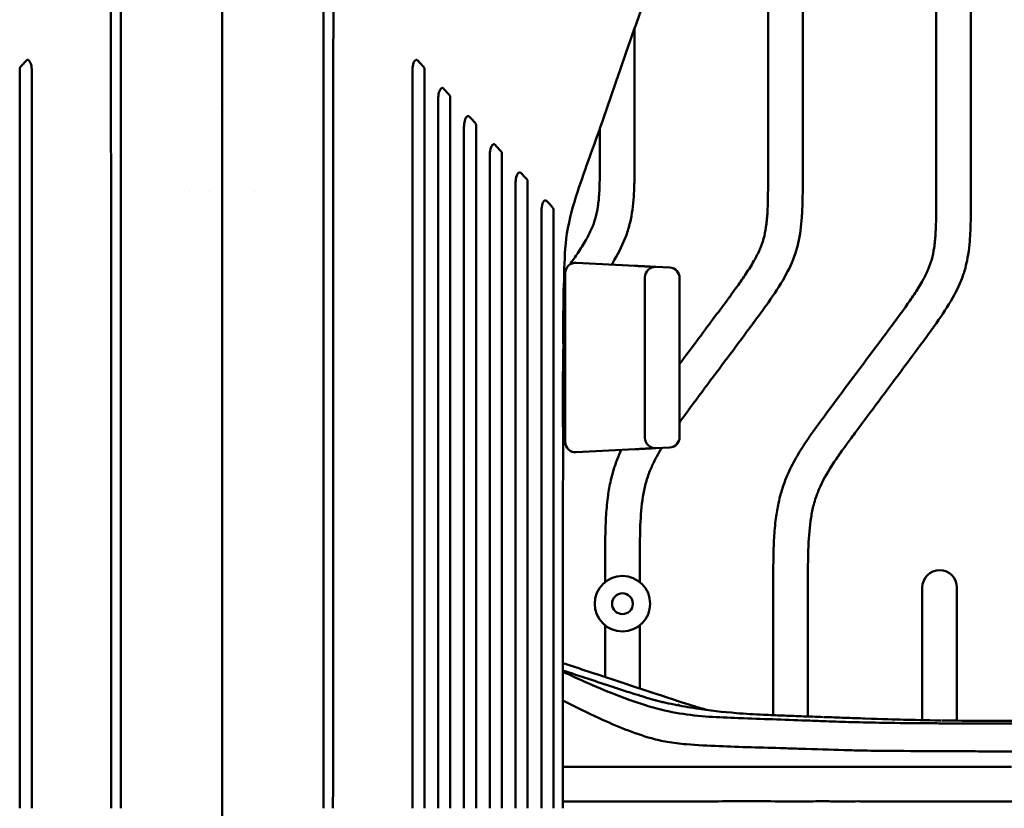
# Model space of a CAD drawing. Header units: millimetres. Extents: x 0 to 6049, y -120 to 1682.
# Tile 173 of 256: x 1350 to 1492, y 1245 to 1359. Entities that reach past the tile are written whole.
import ezdxf

# ---------------------------------------------------------------- set-up
doc = ezdxf.new("R2010")
doc.units = ezdxf.units.MM
doc.header["$LTSCALE"] = 2
doc.layers.add('Sichtbar (ISO)', color=7, linetype='Continuous', lineweight=50)

msp = doc.modelspace()

# ---------------------------------------------------------------- linework, layer by layer
at = {"layer": 'Sichtbar (ISO)'}
for p, q in [((1486.907, 1407.483), (1486.907, 1333.657)), ((1481.907, 1333.657), (1481.907, 1379.617)), ((1457.657, 1336.645), (1457.657, 1375.879)), ((1462.657, 1375.938), (1462.657, 1336.645)), ((1438.407, 1357.824), (1438.407, 1339.633)), ((1378.263, 1346.37), (1378.263, 1346.37)), ((1379.551, 1346.37), (1379.551, 1346.37)), ((1433.407, 1339.633), (1433.407, 1343.43)), ((1374.219, 1334.37), (1374.219, 1334.37)), ((1377.124, 1334.37), (1377.124, 1334.37)), ((1378.899, 1334.37), (1378.9, 1334.37)), ((1383.595, 1334.37), (1383.595, 1334.37)), ((1429.986, 1324.037), (1438.486, 1323.592)), ((1428.407, 1298.2), (1428.407, 1322.539)), ((1443.486, 1323.33), (1441.486, 1323.434)), ((1439.907, 1321.936), (1439.907, 1298.803)), ((1444.907, 1321.832), (1444.907, 1298.908)), ((1428.407, 1320.37), (1428.172, 1320.37)), ((1428.407, 1312.37), (1428.09, 1312.37)), ((1428.407, 1308.37), (1428.071, 1308.37)), ((1428.407, 1300.37), (1428.048, 1300.37)), ((1438.486, 1297.148), (1429.986, 1296.702)), ((1443.486, 1297.41), (1441.486, 1297.305)), ((1414.582, 1296.059), (1414.582, 1296.059)), ((1378.907, 1281.37), (1378.907, 1281.37)), ((1434.157, 1277.992), (1434.157, 1280.482)), ((1439.157, 1280.482), (1439.157, 1277.992)), ((1458.407, 1258.799), (1458.407, 1277.494)), ((1463.407, 1277.494), (1463.407, 1258.608)), ((1479.907, 1258.08), (1479.907, 1277.201)), ((1484.907, 1277.201), (1484.907, 1258.012)), ((1434.157, 1264.299), (1434.157, 1271.747)), ((1439.157, 1271.747), (1439.157, 1262.653)), ((1434.157, 1263.52), (1434.157, 1263.521)), ((1439.157, 1261.941), (1439.157, 1261.941)), ((1447.209, 1246.37), (1447.173, 1246.37))]:
    msp.add_line(p, q, dxfattribs=at)
for radius in [4, 1.5]:
    msp.add_circle((1436.657, 1274.87), radius, dxfattribs=at)
for centre, radius, start, end in [((1429.907, 1322.539), 1.5, 87, 180), ((1441.407, 1321.936), 1.5, 87, 180), ((1443.407, 1321.832), 1.5, 0, 87), ((1428.407, 1310.37), 1.3, 90, 102.34622), ((1428.407, 1310.37), 1.3, 257.12494, 270), ((1429.907, 1298.2), 1.5, 180, 273), ((1441.407, 1298.803), 1.5, 180, 273), ((1443.407, 1298.908), 1.5, 273, 0), ((1482.407, 1277.201), 2.5, 0, 180), ((1437.907, 1245.37), 8, 172.79368, 172.79617), ((1437.907, 1245.37), 4.25, 166.35466, 166.3645), ((1437.907, 1245.37), 4.25, 13.62666, 13.6347), ((1437.907, 1245.37), 4.25, 13.62665, 13.63468), ((1437.907, 1245.37), 8, 7.18191, 7.18237), ((1437.907, 1245.37), 8, 7.1819, 7.18236)]:
    msp.add_arc(centre, radius, start, end, dxfattribs=at)
for centre, major_axis, ratio, start_param, end_param in [((611.201, 2237.855), (-1968.799, 2152.907), 0.0036205, 1.9950653, 1.9955581), ((782.712, 2037.099), (-1539.504, 1679.318), 0.0008981, 1.9973453, 1.9979783), ((927.034, 1884.618), (-1196.72, 1307.729), 0.0028231, 2.0002864, 2.0011031), ((1031.565, 1764.6), (-940.865, 1026.35), 0.0009026, 2.0040411, 2.005086)]:
    msp.add_ellipse(centre, major_axis=major_axis, ratio=ratio, start_param=start_param, end_param=end_param, dxfattribs=at)
for points, knots in [([(1378.915, 1384.936), (1378.915, 1383.167), (1378.911, 1381.392), (1378.906, 1379.641), (1378.901, 1377.526), (1378.895, 1375.447), (1378.893, 1373.461), (1378.892, 1372.423), (1378.892, 1371.411), (1378.892, 1370.394), (1378.892, 1369.329), (1378.892, 1368.26), (1378.895, 1367.169), (1378.897, 1366.239), (1378.901, 1365.295), (1378.907, 1364.362), (1378.917, 1362.938), (1378.923, 1361.474), (1378.927, 1360.024), (1378.94, 1355.201), (1378.924, 1350.526), (1378.912, 1345.694), (1378.91, 1345.111), (1378.909, 1344.525), (1378.907, 1343.937), (1378.897, 1339.818), (1378.898, 1335.643), (1378.9, 1331.375), (1378.902, 1328.469), (1378.905, 1325.52), (1378.907, 1322.508), (1378.908, 1320.711), (1378.909, 1318.892), (1378.909, 1317.052), (1378.91, 1312.421), (1378.909, 1307.653), (1378.908, 1302.744), (1378.908, 1301.535), (1378.907, 1300.317), (1378.907, 1299.091), (1378.906, 1291.122), (1378.907, 1282.789), (1378.907, 1274.108), (1378.907, 1273.874), (1378.907, 1273.639), (1378.907, 1273.405), (1378.907, 1264.47), (1378.907, 1255.169), (1378.907, 1245.37)], [0, 0, 0, 0, 0.0410213, 0.0410213, 0.0410213, 0.0905985, 0.0905985, 0.0905985, 0.1164785, 0.1164785, 0.1164785, 0.143565, 0.143565, 0.143565, 0.1666667, 0.1666667, 0.1666667, 0.2019328, 0.2019328, 0.2019328, 0.3191801, 0.3191801, 0.3191801, 0.3333333, 0.3333333, 0.3333333, 0.4324756, 0.4324756, 0.4324756, 0.5, 0.5, 0.5, 0.5402899, 0.5402899, 0.5402899, 0.6416903, 0.6416903, 0.6416903, 0.6666667, 0.6666667, 0.6666667, 0.8289595, 0.8289595, 0.8289595, 0.8333333, 0.8333333, 0.8333333, 1, 1, 1, 1]), ([(1443.309, 1374.3), (1443.232, 1373.027), (1443.021, 1371.816), (1442.42, 1369.318), (1442.009, 1368.04), (1440.541, 1363.71), (1439.434, 1360.753), (1436.816, 1353.284), (1435.282, 1348.802), (1432.553, 1340.982), (1431.319, 1337.725), (1429.568, 1332.423), (1429.012, 1330.415), (1428.348, 1326.368), (1428.304, 1324.392), (1428.237, 1321.76), (1428.223, 1321.065), (1428.211, 1320.37)], [0, 0, 0, 0, 0.4031722, 0.4031722, 0.8931918, 0.8931918, 2.1051313, 2.1051313, 3.8751134, 3.8751134, 5.1847545, 5.1847545, 5.8649351, 5.8649351, 6.4464835, 6.4464835, 6.6551882, 6.6551882, 6.6551882, 6.6551882]), ([(1362.907, 1245.37), (1362.904, 1280.257), (1362.904, 1299.691), (1362.896, 1322.881), (1362.896, 1325.247), (1362.893, 1330.161), (1362.892, 1332.982), (1362.889, 1337.759), (1362.887, 1339.715), (1362.883, 1343.78), (1362.88, 1347.541), (1362.868, 1353.699), (1362.859, 1356.486), (1362.845, 1360.507), (1362.837, 1362.761), (1362.817, 1364.407)], [0.000001, 0.000001, 0.000001, 0.000001, 10.4660313, 10.4660313, 11.661656, 11.661656, 12.9625433, 12.9625433, 13.993653, 13.993653, 15.0632629, 15.0632629, 16.3517055, 16.3517055, 16.9664547, 16.9664547, 16.9664547, 16.9664547]), ([(1394.907, 1245.37), (1394.911, 1280.256), (1394.911, 1299.69), (1394.918, 1322.88), (1394.919, 1325.246), (1394.921, 1330.16), (1394.922, 1332.982), (1394.926, 1337.758), (1394.927, 1339.714), (1394.931, 1343.78), (1394.935, 1347.541), (1394.946, 1353.699), (1394.955, 1356.486), (1394.97, 1360.507), (1394.978, 1362.761), (1394.998, 1364.407)], [-13.6361782, -13.6361782, -13.6361782, -13.6361782, -5.2245891, -5.2245891, -4.26365, -4.26365, -3.2180912, -3.2180912, -2.389343, -2.389343, -1.5296722, -1.5296722, -0.4940891, -0.4940891, -0.000001, -0.000001, -0.000001, -0.000001]), ([(1364.286, 1245.37), (1364.285, 1265.384), (1364.285, 1292.463), (1364.285, 1321.524), (1364.285, 1323.429), (1364.285, 1339.015), (1364.285, 1341.008), (1364.285, 1346.709), (1364.286, 1348.899), (1364.286, 1353.387), (1364.286, 1354.881), (1364.286, 1357.107), (1364.286, 1357.851), (1364.286, 1359.347), (1364.286, 1360.049), (1364.286, 1360.785)], [-13.4918231, -13.4918231, -13.4918231, -13.4918231, -5.4168025, -5.4168025, -2.208545, -2.208545, -1.743804, -1.743804, -0.8714839, -0.8714839, -0.4370887, -0.4370887, -0.2206007, -0.2206007, -0.000001, -0.000001, -0.000001, -0.000001]), ([(1393.529, 1360.785), (1393.529, 1360.044), (1393.529, 1359.337), (1393.529, 1357.832), (1393.529, 1357.083), (1393.529, 1354.842), (1393.529, 1353.347), (1393.529, 1348.907), (1393.529, 1346.655), (1393.529, 1340.878), (1393.529, 1338.962), (1393.529, 1335.746), (1393.529, 1334.605), (1393.529, 1329.644), (1393.529, 1327.657), (1393.529, 1320.636), (1393.529, 1316.461), (1393.529, 1291.614), (1393.529, 1265.124), (1393.529, 1245.37)], [0.000001, 0.000001, 0.000001, 0.000001, 0.2222326, 0.2222326, 0.4403183, 0.4403183, 0.8778662, 0.8778662, 1.7265169, 1.7265169, 2.1740173, 2.1740173, 2.419907, 2.419907, 3.2438468, 3.2438468, 4.1655493, 4.1655493, 8.5982137, 8.5982137, 8.5982137, 8.5982137]), ([(1349.807, 1352.25), (1349.792, 1352.233), (1349.778, 1352.214), (1349.755, 1352.173), (1349.746, 1352.15), (1349.723, 1352.077), (1349.717, 1352.026), (1349.717, 1351.974)], [0.000001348, 0.000001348, 0.000001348, 0.000001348, 0.007400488, 0.007400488, 0.01501492, 0.01501492, 0.030542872, 0.030542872, 0.030542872, 0.030542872]), ([(1350.69, 1353.212), (1350.543, 1353.052), (1350.395, 1352.891), (1350.248, 1352.73), (1350.101, 1352.57), (1349.954, 1352.41), (1349.807, 1352.25)], [0.00000018, 0.00000018, 0.00000018, 0.00000018, 0.5, 0.5, 0.5, 0.9999999, 0.9999999, 0.9999999, 0.9999999]), ([(1350.69, 1353.212), (1350.703, 1353.227), (1350.717, 1353.239), (1350.747, 1353.26), (1350.762, 1353.269), (1350.808, 1353.287), (1350.84, 1353.292), (1350.911, 1353.286), (1350.949, 1353.272), (1351.026, 1353.228), (1351.065, 1353.195), (1351.165, 1353.083), (1351.231, 1352.976), (1351.393, 1352.552), (1351.431, 1352.221), (1351.455, 1351.806), (1351.458, 1351.653), (1351.458, 1351.504)], [-0.23647441, -0.23647441, -0.23647441, -0.23647441, -0.22831849, -0.22831849, -0.2206391, -0.2206391, -0.20569369, -0.20569369, -0.18753608, -0.18753608, -0.16613788, -0.16613788, -0.12441646, -0.12441646, -0.0448439, -0.0448439, -0.000001, -0.000001, -0.000001, -0.000001]), ([(1406.357, 1351.504), (1406.357, 1351.651), (1406.36, 1351.801), (1406.383, 1352.217), (1406.421, 1352.567), (1406.593, 1352.993), (1406.657, 1353.095), (1406.757, 1353.201), (1406.795, 1353.233), (1406.87, 1353.274), (1406.905, 1353.286), (1406.974, 1353.292), (1407.006, 1353.287), (1407.052, 1353.269), (1407.067, 1353.26), (1407.097, 1353.239), (1407.111, 1353.227), (1407.124, 1353.212)], [0.000001, 0.000001, 0.000001, 0.000001, 0.04417416, 0.04417416, 0.12501331, 0.12501331, 0.16361216, 0.16361216, 0.18386493, 0.18386493, 0.20008961, 0.20008961, 0.21439596, 0.21439596, 0.22177223, 0.22177223, 0.22958397, 0.22958397, 0.22958397, 0.22958397]), ([(1408.008, 1352.25), (1407.861, 1352.41), (1407.714, 1352.57), (1407.566, 1352.73), (1407.419, 1352.891), (1407.272, 1353.052), (1407.124, 1353.212)], [0, 0, 0, 0, 0.5, 0.5, 0.5, 0.99999999, 0.99999999, 0.99999999, 0.99999999]), ([(1408.097, 1351.974), (1408.097, 1352.026), (1408.091, 1352.077), (1408.069, 1352.15), (1408.059, 1352.173), (1408.036, 1352.214), (1408.023, 1352.233), (1408.008, 1352.25)], [-0.030542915, -0.030542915, -0.030542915, -0.030542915, -0.015014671, -0.015014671, -0.007400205, -0.007400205, -0.000001, -0.000001, -0.000001, -0.000001]), ([(1349.717, 1245.37), (1349.717, 1249.092), (1349.717, 1284.924), (1349.717, 1328.075), (1349.717, 1345.492), (1349.717, 1351.974)], [-3.1221302, -3.1221302, -3.1221302, -3.1221302, -1.9446865, -1.9446865, -0.000001, -0.000001, -0.000001, -0.000001]), ([(1351.458, 1351.504), (1351.46, 1340.784), (1351.457, 1298.397), (1351.457, 1278.931), (1351.457, 1248.652), (1351.457, 1245.37)], [-1.2229984, -1.2229984, -1.2229984, -1.2229984, -0.984677, -0.984677, -0.000001, -0.000001, -0.000001, -0.000001]), ([(1406.357, 1245.37), (1406.357, 1252.582), (1406.357, 1259.795), (1406.357, 1273.666), (1406.357, 1281.583), (1406.357, 1292.743), (1406.355, 1340.175), (1406.357, 1351.504)], [0.000001, 0.000001, 0.000001, 0.000001, 2.1637478, 2.1637478, 4.1614154, 4.1614154, 5.3655628, 5.3655628, 5.3655628, 5.3655628]), ([(1408.097, 1351.974), (1408.097, 1345.007), (1408.097, 1325.228), (1408.097, 1279.61), (1408.097, 1248.685), (1408.097, 1245.37)], [0.000001, 0.000001, 0.000001, 0.000001, 2.0902075, 2.0902075, 3.1645534, 3.1645534, 3.1645534, 3.1645534]), ([(1410.075, 1347.441), (1410.075, 1347.584), (1410.077, 1347.729), (1410.099, 1348.148), (1410.138, 1348.504), (1410.31, 1348.937), (1410.375, 1349.04), (1410.475, 1349.148), (1410.513, 1349.18), (1410.588, 1349.221), (1410.624, 1349.234), (1410.692, 1349.24), (1410.724, 1349.235), (1410.77, 1349.217), (1410.785, 1349.208), (1410.815, 1349.188), (1410.829, 1349.175), (1410.842, 1349.161)], [0.000001, 0.000001, 0.000001, 0.000001, 0.04289557, 0.04289557, 0.12565258, 0.12565258, 0.16496787, 0.16496787, 0.18549714, 0.18549714, 0.20194144, 0.20194144, 0.2163276, 0.2163276, 0.2236776, 0.2236776, 0.23145371, 0.23145371, 0.23145371, 0.23145371]), ([(1411.726, 1348.197), (1411.579, 1348.357), (1411.432, 1348.518), (1411.284, 1348.678), (1411.137, 1348.839), (1410.989, 1349), (1410.842, 1349.161)], [0, 0, 0, 0, 0.5, 0.5, 0.5, 1, 1, 1, 1]), ([(1411.815, 1347.923), (1411.815, 1347.974), (1411.809, 1348.026), (1411.787, 1348.098), (1411.778, 1348.12), (1411.754, 1348.162), (1411.741, 1348.18), (1411.726, 1348.197)], [-0.030351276, -0.030351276, -0.030351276, -0.030351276, -0.014950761, -0.014950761, -0.007376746, -0.007376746, -0.000001, -0.000001, -0.000001, -0.000001]), ([(1411.815, 1347.923), (1411.816, 1343.187), (1411.815, 1333.314), (1411.815, 1285.108), (1411.815, 1265.239), (1411.815, 1245.37)], [0.000001, 0.000001, 0.000001, 0.000001, 1.4211707, 1.4211707, 2.4176483, 2.4176483, 2.4176483, 2.4176483]), ([(1410.075, 1245.37), (1410.075, 1261.589), (1410.075, 1277.808), (1410.075, 1308.197), (1410.073, 1338.579), (1410.075, 1347.441)], [0.000001, 0.000001, 0.000001, 0.000001, 4.8656796, 4.8656796, 9.1169201, 9.1169201, 9.1169201, 9.1169201]), ([(1413.798, 1343.369), (1413.798, 1343.522), (1413.8, 1343.678), (1413.824, 1344.1), (1413.864, 1344.454), (1414.038, 1344.885), (1414.103, 1344.988), (1414.203, 1345.094), (1414.241, 1345.126), (1414.316, 1345.166), (1414.351, 1345.177), (1414.42, 1345.182), (1414.451, 1345.177), (1414.512, 1345.151), (1414.539, 1345.131), (1414.563, 1345.104)], [0.000001, 0.000001, 0.000001, 0.000001, 0.04591867, 0.04591867, 0.12681862, 0.12681862, 0.16532618, 0.16532618, 0.18531039, 0.18531039, 0.20138371, 0.20138371, 0.21536248, 0.21536248, 0.22943553, 0.22943553, 0.22943553, 0.22943553]), ([(1415.538, 1343.867), (1415.538, 1343.918), (1415.532, 1343.969), (1415.51, 1344.04), (1415.5, 1344.063), (1415.477, 1344.104), (1415.464, 1344.123), (1415.449, 1344.139)], [-0.030127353, -0.030127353, -0.030127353, -0.030127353, -0.014871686, -0.014871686, -0.007348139, -0.007348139, -0.000001, -0.000001, -0.000001, -0.000001]), ([(1415.538, 1343.867), (1415.538, 1339.91), (1415.538, 1332.813), (1415.538, 1284.305), (1415.538, 1264.838), (1415.538, 1245.37)], [0.000001, 0.000001, 0.000001, 0.000001, 1.1881518, 1.1881518, 1.9846538, 1.9846538, 1.9846538, 1.9846538]), ([(1413.798, 1245.37), (1413.798, 1265.201), (1413.798, 1285.033), (1413.798, 1322.683), (1413.796, 1337.575), (1413.798, 1343.369)], [0.000001, 0.000001, 0.000001, 0.000001, 5.9494367, 5.9494367, 11.295044, 11.295044, 11.295044, 11.295044]), ([(1417.516, 1339.298), (1417.516, 1339.44), (1417.518, 1339.583), (1417.539, 1340.008), (1417.577, 1340.378), (1417.753, 1340.825), (1417.819, 1340.93), (1417.919, 1341.039), (1417.958, 1341.072), (1418.033, 1341.113), (1418.068, 1341.125), (1418.136, 1341.13), (1418.168, 1341.126), (1418.213, 1341.107), (1418.227, 1341.099), (1418.254, 1341.079), (1418.268, 1341.067), (1418.28, 1341.054)], [0.000001, 0.000001, 0.000001, 0.000001, 0.04243466, 0.04243466, 0.12772591, 0.12772591, 0.16798246, 0.16798246, 0.18883607, 0.18883607, 0.20558012, 0.20558012, 0.21993712, 0.21993712, 0.22690874, 0.22690874, 0.23425133, 0.23425133, 0.23425133, 0.23425133]), ([(1417.516, 1245.37), (1417.516, 1263.615), (1417.516, 1281.86), (1417.516, 1323.401), (1417.515, 1334.483), (1417.516, 1339.298)], [0.000001, 0.000001, 0.000001, 0.000001, 5.4735231, 5.4735231, 12.4623943, 12.4623943, 12.4623943, 12.4623943]), ([(1419.256, 1339.816), (1419.256, 1339.867), (1419.25, 1339.917), (1419.228, 1339.988), (1419.219, 1340.01), (1419.196, 1340.052), (1419.182, 1340.07), (1419.167, 1340.086)], [-0.029868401, -0.029868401, -0.029868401, -0.029868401, -0.014776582, -0.014776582, -0.007314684, -0.007314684, -0.000001, -0.000001, -0.000001, -0.000001]), ([(1419.256, 1339.816), (1419.256, 1336.501), (1419.256, 1331.285), (1419.256, 1283.147), (1419.256, 1264.258), (1419.256, 1245.37)], [0.000001, 0.000001, 0.000001, 0.000001, 0.9968014, 0.9968014, 1.6405108, 1.6405108, 1.6405108, 1.6405108]), ([(1429.085, 1323.793), (1429.469, 1324.332), (1430.266, 1325.476), (1431.339, 1327.178), (1432.217, 1328.866), (1432.81, 1330.497), (1433.155, 1332.233), (1433.311, 1333.916), (1433.411, 1336.414), (1433.407, 1338.26), (1433.407, 1339.633)], [0.73172777, 0.73172777, 0.73172777, 0.73172777, 0.76325735, 0.79816303, 0.82764389, 0.85383785, 0.88072483, 0.91189687, 0.93448276, 1, 1, 1, 1]), ([(1438.407, 1339.633), (1438.407, 1338.298), (1438.411, 1336.274), (1438.281, 1332.997), (1437.961, 1330.397), (1437.047, 1327.321), (1436.039, 1325.335), (1435.236, 1324.006), (1435.089, 1323.77)], [0, 0, 0, 0, 0.06372563, 0.09653278, 0.15657597, 0.18836361, 0.24911139, 0.26238562, 0.26238562, 0.26238562, 0.26238562]), ([(1421.239, 1335.218), (1421.239, 1335.359), (1421.241, 1335.502), (1421.261, 1335.932), (1421.299, 1336.311), (1421.477, 1336.767), (1421.543, 1336.873), (1421.644, 1336.983), (1421.683, 1337.016), (1421.758, 1337.057), (1421.793, 1337.069), (1421.861, 1337.074), (1421.892, 1337.069), (1421.951, 1337.043), (1421.977, 1337.024), (1422.001, 1336.998)], [0.000001, 0.000001, 0.000001, 0.000001, 0.04226706, 0.04226706, 0.12932453, 0.12932453, 0.17019849, 0.17019849, 0.19122333, 0.19122333, 0.20813606, 0.20813606, 0.22244027, 0.22244027, 0.2362141, 0.2362141, 0.2362141, 0.2362141]), ([(1462.657, 1336.645), (1462.657, 1335.31), (1462.661, 1333.286), (1462.531, 1330.009), (1462.211, 1327.409), (1461.297, 1324.333), (1459.76, 1321.305), (1457.725, 1318.326), (1454.217, 1313.551), (1450.419, 1308.495), (1446.784, 1303.607), (1445.296, 1301.599), (1444.907, 1301.069)], [0, 0, 0, 0, 0.06372563, 0.09653278, 0.15657597, 0.18836361, 0.24911139, 0.31790072, 0.36023964, 0.53148324, 0.61923406, 0.65058435, 0.65058435, 0.65058435, 0.65058435]), ([(1444.907, 1309.446), (1446.524, 1311.614), (1448.793, 1314.645), (1451.563, 1318.372), (1453.145, 1320.525), (1454.478, 1322.428), (1455.589, 1324.19), (1456.467, 1325.878), (1457.06, 1327.509), (1457.405, 1329.245), (1457.561, 1330.928), (1457.661, 1333.426), (1457.657, 1335.272), (1457.657, 1336.645)], [0.50703105, 0.50703105, 0.50703105, 0.50703105, 0.6359245, 0.6874428, 0.72836518, 0.76325735, 0.79816303, 0.82764389, 0.85383785, 0.88072483, 0.91189687, 0.93448276, 1, 1, 1, 1]), ([(1421.239, 1245.37), (1421.239, 1264.836), (1421.239, 1284.303), (1421.239, 1324.483), (1421.238, 1331.613), (1421.239, 1335.218)], [0.000001, 0.000001, 0.000001, 0.000001, 5.8400109, 5.8400109, 12.0539655, 12.0539655, 12.0539655, 12.0539655]), ([(1422.979, 1335.761), (1422.979, 1335.811), (1422.973, 1335.861), (1422.951, 1335.931), (1422.941, 1335.953), (1422.918, 1335.994), (1422.905, 1336.012), (1422.89, 1336.029)], [-0.029581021, -0.029581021, -0.029581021, -0.029581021, -0.014671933, -0.014671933, -0.007281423, -0.007281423, -0.000001, -0.000001, -0.000001, -0.000001]), ([(1422.979, 1335.761), (1422.979, 1334.449), (1422.979, 1333.155), (1422.979, 1327.826), (1422.979, 1320.237), (1422.979, 1286.682), (1422.979, 1266.026), (1422.979, 1245.37)], [0.000001, 0.000001, 0.000001, 0.000001, 0.3952918, 0.3952918, 1.6557656, 1.6557656, 3.6743042, 3.6743042, 3.6743042, 3.6743042]), ([(1458.407, 1277.494), (1458.407, 1279.005), (1458.404, 1281.28), (1458.521, 1284.52), (1458.729, 1286.976), (1459.087, 1289.13), (1459.538, 1290.965), (1460.204, 1292.953), (1461.283, 1295.258), (1462.525, 1297.317), (1463.994, 1299.491), (1467.75, 1304.596), (1471.886, 1310.1), (1475.813, 1315.384), (1477.395, 1317.537), (1478.728, 1319.44), (1479.839, 1321.202), (1480.717, 1322.89), (1481.31, 1324.521), (1481.655, 1326.257), (1481.811, 1327.94), (1481.911, 1330.438), (1481.907, 1332.284), (1481.907, 1333.657)], [0, 0, 0, 0, 0.0720994, 0.1085789, 0.1546935, 0.1896425, 0.2126861, 0.2448059, 0.2895737, 0.3338527, 0.3593459, 0.4145875, 0.6359245, 0.6874428, 0.7283652, 0.7632574, 0.798163, 0.8276439, 0.8538379, 0.8807248, 0.9118969, 0.9344828, 1, 1, 1, 1]), ([(1486.907, 1333.657), (1486.907, 1332.322), (1486.911, 1330.298), (1486.781, 1327.021), (1486.461, 1324.421), (1485.547, 1321.345), (1484.01, 1318.317), (1481.975, 1315.337), (1478.467, 1310.563), (1474.669, 1305.507), (1471.004, 1300.578), (1469.213, 1298.162), (1468.115, 1296.646), (1466.737, 1294.665), (1465.434, 1292.467), (1464.61, 1290.413), (1464.16, 1288.902), (1463.692, 1286.588), (1463.401, 1282.69), (1463.407, 1279.407), (1463.407, 1277.494)], [0, 0, 0, 0, 0.0637256, 0.0965328, 0.156576, 0.1883636, 0.2491114, 0.3179007, 0.3602396, 0.5314832, 0.6192341, 0.6530146, 0.674815, 0.7084074, 0.7681072, 0.7962982, 0.8136828, 0.8433644, 0.9087128, 1, 1, 1, 1]), ([(1424.957, 1331.141), (1424.957, 1331.291), (1424.959, 1331.442), (1424.981, 1331.878), (1425.019, 1332.255), (1425.197, 1332.715), (1425.263, 1332.823), (1425.365, 1332.934), (1425.403, 1332.966), (1425.478, 1333.007), (1425.514, 1333.019), (1425.581, 1333.023), (1425.612, 1333.018), (1425.669, 1332.992), (1425.694, 1332.973), (1425.716, 1332.949)], [0.00000099, 0.00000099, 0.00000099, 0.00000099, 0.04489691, 0.04489691, 0.13111576, 0.13111576, 0.17238394, 0.17238394, 0.19346803, 0.19346803, 0.21047852, 0.21047852, 0.22462656, 0.22462656, 0.23753219, 0.23753219, 0.23753219, 0.23753219]), ([(1424.957, 1245.37), (1424.957, 1263.924), (1424.957, 1282.478), (1424.957, 1320.862), (1424.957, 1327.679), (1424.957, 1331.141)], [0.000001, 0.000001, 0.000001, 0.000001, 5.5662496, 5.5662496, 11.5153187, 11.5153187, 11.5153187, 11.5153187]), ([(1426.697, 1331.712), (1426.697, 1331.761), (1426.691, 1331.81), (1426.669, 1331.88), (1426.659, 1331.901), (1426.636, 1331.942), (1426.623, 1331.96), (1426.608, 1331.976)], [-0.029288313, -0.029288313, -0.029288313, -0.029288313, -0.014545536, -0.014545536, -0.007243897, -0.007243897, -0.000000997, -0.000000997, -0.000000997, -0.000000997]), ([(1426.697, 1331.712), (1426.697, 1330.401), (1426.696, 1329.196), (1426.698, 1323.903), (1426.697, 1316.414), (1426.697, 1281.682), (1426.697, 1263.526), (1426.697, 1245.37)], [0.000001, 0.000001, 0.000001, 0.000001, 0.3965088, 0.3965088, 1.5467662, 1.5467662, 2.8067163, 2.8067163, 2.8067163, 2.8067163]), ([(1441.479, 1323.435), (1441.469, 1323.435), (1441.414, 1323.438), (1441.285, 1323.445), (1441.186, 1323.45), (1441.186, 1323.45)], [0.04106913, 0.04106913, 0.04106913, 0.04106913, 0.14285714, 0.28571429, 0.28661341, 0.28661341, 0.28661341, 0.28661341]), ([(1428.172, 1320.37), (1428.15, 1319.07), (1428.133, 1317.697), (1428.108, 1315.068), (1428.098, 1313.666), (1428.09, 1312.37)], [0.000001, 0.000001, 0.000001, 0.000001, 0.39022601, 0.39022601, 0.7958683, 0.7958683, 0.7958683, 0.7958683]), ([(1428.071, 1308.37), (1428.068, 1307.713), (1428.066, 1307.055), (1428.064, 1306.396), (1428.063, 1306.17), (1428.062, 1305.943), (1428.062, 1305.716), (1428.059, 1304.829), (1428.056, 1303.941), (1428.054, 1303.05), (1428.054, 1302.87), (1428.053, 1302.689), (1428.053, 1302.509), (1428.051, 1301.798), (1428.05, 1301.084), (1428.048, 1300.37)], [0, 0, 0, 0, 0.2480918, 0.2480918, 0.2480918, 0.3333333, 0.3333333, 0.3333333, 0.6666667, 0.6666667, 0.6666667, 0.7339908, 0.7339908, 0.7339908, 1, 1, 1, 1]), ([(1434.157, 1280.482), (1434.157, 1281.993), (1434.154, 1284.268), (1434.271, 1287.508), (1434.479, 1289.964), (1434.837, 1292.118), (1435.288, 1293.953), (1435.813, 1295.52), (1436.275, 1296.594), (1436.485, 1297.043)], [0, 0, 0, 0, 0.07209938, 0.10857894, 0.15469346, 0.18964252, 0.21268608, 0.24480587, 0.26843189, 0.26843189, 0.26843189, 0.26843189]), ([(1442.34, 1297.35), (1441.833, 1296.536), (1441.074, 1295.182), (1440.36, 1293.401), (1439.91, 1291.89), (1439.442, 1289.576), (1439.151, 1285.678), (1439.157, 1282.395), (1439.157, 1280.482)], [0.72239802, 0.72239802, 0.72239802, 0.72239802, 0.76810719, 0.79629823, 0.81368282, 0.84336437, 0.90871281, 1, 1, 1, 1]), ([(1441.186, 1297.289), (1441.186, 1297.29), (1441.285, 1297.295), (1441.414, 1297.301), (1441.469, 1297.304), (1441.479, 1297.305)], [0.71338568, 0.71338568, 0.71338568, 0.71338568, 0.71428571, 0.85714286, 0.95893955, 0.95893955, 0.95893955, 0.95893955]), ([(1449.063, 1259.52), (1448.455, 1259.676), (1447.828, 1259.848), (1446.309, 1260.297), (1445.596, 1260.532), (1433.102, 1264.647), (1430.464, 1265.515), (1428.069, 1266.304)], [2.02473355, 2.02473355, 2.02473355, 2.02473355, 2.10358275, 2.10358275, 2.2108927, 2.2108927, 2.2280121, 2.2280121, 2.2280121, 2.2280121]), ([(1436.243, 1262.549), (1435.966, 1262.641), (1435.689, 1262.732), (1432.965, 1263.63), (1430.517, 1264.436), (1428.069, 1265.243)], [0.82712079, 0.82712079, 0.82712079, 0.82712079, 0.91461955, 0.91461955, 1.68777672, 1.68777672, 1.68777672, 1.68777672]), ([(1444.87, 1259.054), (1442.034, 1259.526), (1439.168, 1260.382), (1434.23, 1262.315), (1432.728, 1262.954), (1430.171, 1264.088), (1429.121, 1264.565), (1428.069, 1265.055)], [0.0002511, 0.0002511, 0.0002511, 0.0002511, 1.4572776, 1.4572776, 2.0934821, 2.0934821, 2.5387462, 2.5387462, 2.5387462, 2.5387462]), ([(1436.243, 1262.549), (1436.988, 1262.304), (1437.729, 1262.064), (1438.989, 1261.666), (1439.52, 1261.501), (1440.235, 1261.284), (1440.455, 1261.218), (1440.842, 1261.103), (1441.011, 1261.053), (1441.314, 1260.966), (1441.421, 1260.936), (1441.489, 1260.917), (1441.5, 1260.914), (1441.51, 1260.912), (1441.509, 1260.912), (1441.636, 1260.879), (1441.768, 1260.845), (1442.114, 1260.761), (1442.339, 1260.708), (1443.038, 1260.549), (1443.561, 1260.438), (1445.096, 1260.134), (1446.203, 1259.939), (1449.204, 1259.479), (1451.136, 1259.257), (1454.384, 1258.994), (1455.68, 1258.916), (1457.014, 1258.858)], [0, 0, 0, 0, 0.2591806, 0.2591806, 0.4539507, 0.4539507, 0.5468271, 0.5468271, 0.6360612, 0.6360612, 0.7525192, 0.7525192, 0.8046873, 0.8046873, 0.8829344, 0.8829344, 0.9877345, 0.9877345, 1.1104658, 1.1104658, 1.3382637, 1.3382637, 1.7416199, 1.7416199, 2.4585696, 2.4585696, 2.9259158, 2.9259158, 2.9259158, 2.9259158]), ([(1428.07, 1260.915), (1429.851, 1260.01), (1431.639, 1259.129), (1435.805, 1257.207), (1438.313, 1256.18), (1440.862, 1255.459)], [0.3825068, 0.3825068, 0.3825068, 0.3825068, 1.3227898, 1.3227898, 2.7146398, 2.7146398, 2.7146398, 2.7146398]), ([(1444.708, 1260.213), (1444.709, 1260.223), (1444.711, 1260.232), (1444.712, 1260.24), (1444.717, 1260.275), (1444.719, 1260.303), (1444.718, 1260.324), (1444.717, 1260.344), (1444.713, 1260.357), (1444.707, 1260.361)], [0.25186737, 0.25186737, 0.25186737, 0.25186737, 0.33333333, 0.33333333, 0.33333333, 0.66666667, 0.66666667, 0.66666667, 1, 1, 1, 1]), ([(1453.36, 1258.382), (1451.938, 1258.433), (1450.523, 1258.484), (1447.691, 1258.678), (1446.275, 1258.82), (1444.87, 1259.054)], [0.0003804, 0.0003804, 0.0003804, 0.0003804, 0.7236738, 0.7236738, 1.4472427, 1.4472427, 1.4472427, 1.4472427]), ([(1454.137, 1258.355), (1454.008, 1258.362), (1453.878, 1258.367), (1453.62, 1258.376), (1453.49, 1258.381), (1453.36, 1258.382)], [0.00058289, 0.00058289, 0.00058289, 0.00058289, 0.06726853, 0.06726853, 0.1348846, 0.1348846, 0.1348846, 0.1348846]), ([(1474.294, 1257.697), (1472.646, 1257.723), (1471.178, 1257.759), (1468.476, 1257.837), (1467.242, 1257.879), (1465.263, 1257.949), (1464.525, 1257.976), (1460.511, 1258.123), (1457.322, 1258.24), (1454.137, 1258.355)], [0.0005397, 0.0005397, 0.0005397, 0.0005397, 0.5964995, 0.5964995, 1.1906598, 1.1906598, 1.5795092, 1.5795092, 3.0672689, 3.0672689, 3.0672689, 3.0672689]), ([(1457.014, 1258.858), (1457.022, 1258.858), (1457.029, 1258.858), (1457.936, 1258.819), (1458.827, 1258.781), (1460.599, 1258.711), (1461.505, 1258.677), (1462.413, 1258.644)], [-0.91692586, -0.91692586, -0.91692586, -0.91692586, -0.91314163, -0.91314163, -0.462609, -0.462609, -0.00021893, -0.00021893, -0.00021893, -0.00021893]), ([(1462.413, 1258.644), (1462.956, 1258.624), (1463.502, 1258.605), (1464.568, 1258.567), (1465.079, 1258.549), (1465.595, 1258.532)], [-0.56301691, -0.56301691, -0.56301691, -0.56301691, -0.28248511, -0.28248511, -0.02024524, -0.02024524, -0.02024524, -0.02024524]), ([(1465.712, 1258.529), (1466.7, 1258.496), (1467.71, 1258.459), (1469.692, 1258.388), (1470.685, 1258.352), (1471.685, 1258.318)], [-0.99760527, -0.99760527, -0.99760527, -0.99760527, -0.49220877, -0.49220877, -0.00000974, -0.00000974, -0.00000974, -0.00000974]), ([(1471.685, 1258.318), (1474.095, 1258.234), (1476.047, 1258.178), (1478.559, 1258.11), (1480.39, 1258.064), (1482.557, 1258.035)], [-1.3512262, -1.3512262, -1.3512262, -1.3512262, -0.7503953, -0.7503953, -0.0121102, -0.0121102, -0.0121102, -0.0121102]), ([(1474.514, 1257.697), (1474.478, 1257.698), (1474.441, 1257.698), (1474.367, 1257.7), (1474.331, 1257.7), (1474.294, 1257.697)], [-0.027010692, -0.027010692, -0.027010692, -0.027010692, -0.013771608, -0.013771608, -0.000536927, -0.000536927, -0.000536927, -0.000536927]), ([(1491.734, 1257.604), (1488.531, 1257.605), (1485.544, 1257.608), (1482.098, 1257.622), (1481.369, 1257.626), (1478.485, 1257.644), (1476.374, 1257.665), (1474.514, 1257.697)], [-1.7144348, -1.7144348, -1.7144348, -1.7144348, -0.8903377, -0.8903377, -0.667651, -0.667651, -0.0000024, -0.0000024, -0.0000024, -0.0000024]), ([(1482.661, 1258.033), (1482.832, 1258.034), (1483.004, 1258.032), (1483.35, 1258.028), (1483.523, 1258.026), (1483.698, 1258.023)], [0.00035947, 0.00035947, 0.00035947, 0.00035947, 0.05802621, 0.05802621, 0.11516862, 0.11516862, 0.11516862, 0.11516862]), ([(1483.698, 1258.023), (1485.342, 1258.005), (1487.175, 1257.994), (1490.983, 1257.98), (1493.146, 1257.978), (1495.185, 1257.978)], [0.0000973, 0.0000973, 0.0000973, 0.0000973, 0.5390934, 0.5390934, 1.1583388, 1.1583388, 1.1583388, 1.1583388]), ([(1535.588, 1257.604), (1529.483, 1257.603), (1523.486, 1257.603), (1508.537, 1257.603), (1505.508, 1257.603), (1500.886, 1257.603), (1499.063, 1257.603), (1496.264, 1257.603), (1495.333, 1257.603), (1493.572, 1257.603), (1492.645, 1257.603), (1491.734, 1257.604)], [-3.1674281, -3.1674281, -3.1674281, -3.1674281, -1.7542567, -1.7542567, -1.0153374, -1.0153374, -0.5304842, -0.5304842, -0.273451, -0.273451, -0.000023, -0.000023, -0.000023, -0.000023]), ([(1440.862, 1255.459), (1441.601, 1255.25), (1442.343, 1255.086), (1444.016, 1254.794), (1444.947, 1254.684), (1447.452, 1254.466), (1449.01, 1254.414), (1450.618, 1254.338)], [0.000001, 0.000001, 0.000001, 0.000001, 0.3816871, 0.3816871, 0.8558886, 0.8558886, 1.6547842, 1.6547842, 1.6547842, 1.6547842]), ([(1450.618, 1254.338), (1453.495, 1254.191), (1456.856, 1254.131), (1460.765, 1254.003), (1461.572, 1253.977), (1464.518, 1253.885), (1466.666, 1253.831), (1469.367, 1253.742), (1470.143, 1253.715), (1471.621, 1253.683), (1472.297, 1253.676), (1473.027, 1253.675)], [0.0001912, 0.0001912, 0.0001912, 0.0001912, 1.4519759, 1.4519759, 1.8158817, 1.8158817, 2.7907518, 2.7907518, 3.1571215, 3.1571215, 3.459844, 3.459844, 3.459844, 3.459844]), ([(1566.572, 1254.166), (1565.44, 1253.902), (1564.296, 1253.766), (1561.787, 1253.604), (1560.276, 1253.592), (1558.482, 1253.595), (1557.959, 1253.597), (1556.322, 1253.606), (1555.052, 1253.608), (1552.847, 1253.607), (1551.316, 1253.605), (1545.563, 1253.602), (1542.895, 1253.601), (1536.288, 1253.6), (1532.855, 1253.6), (1519.664, 1253.601), (1518.838, 1253.598), (1506.674, 1253.601), (1504.427, 1253.615), (1496.36, 1253.619), (1494.626, 1253.589), (1491.773, 1253.567), (1490.805, 1253.563), (1488.623, 1253.575), (1487.386, 1253.593), (1484.989, 1253.609), (1483.811, 1253.607), (1482.217, 1253.612), (1481.794, 1253.614), (1480.644, 1253.618), (1479.924, 1253.62), (1476.437, 1253.638), (1474.455, 1253.673), (1473.027, 1253.675)], [-2.3242793, -2.3242793, -2.3242793, -2.3242793, -2.2849316, -2.2849316, -2.2391971, -2.2391971, -2.2240239, -2.2240239, -2.1714544, -2.1714544, -2.1327826, -2.1327826, -2.0994146, -2.0994146, -2.0500514, -2.0500514, -1.9260862, -1.9260862, -1.6939998, -1.6939998, -1.3281908, -1.3281908, -1.1527116, -1.1527116, -0.9365276, -0.9365276, -0.7253437, -0.7253437, -0.6486826, -0.6486826, -0.5161199, -0.5161199, -0.000001, -0.000001, -0.000001, -0.000001]), ([(1446.216, 1251.37), (1446.544, 1251.37), (1446.873, 1251.37), (1447.53, 1251.37), (1447.859, 1251.37), (1448.188, 1251.37)], [0.000001, 0.000001, 0.000001, 0.000001, 0.16662135, 0.16662135, 0.3332351, 0.3332351, 0.3332351, 0.3332351]), ([(1458.505, 1251.37), (1459.037, 1251.37), (1459.576, 1251.37), (1460.604, 1251.37), (1461.1, 1251.37), (1461.597, 1251.37)], [0.000001, 0.000001, 0.000001, 0.000001, 0.26244748, 0.26244748, 0.50203855, 0.50203855, 0.50203855, 0.50203855]), ([(1472.834, 1251.37), (1474.019, 1251.37), (1475.515, 1251.37), (1478.837, 1251.37), (1480.394, 1251.37), (1485.258, 1251.37), (1488.77, 1251.37), (1492.778, 1251.37)], [0.000001, 0.000001, 0.000001, 0.000001, 0.4311231, 0.4311231, 0.7971273, 0.7971273, 1.5342601, 1.5342601, 1.5342601, 1.5342601]), ([(1447.173, 1246.37), (1445.081, 1246.37), (1440.895, 1246.372), (1434.633, 1246.369), (1430.358, 1246.375), (1428.17, 1246.371), (1428.071, 1246.371)], [0, 0, 0, 0, 0.29353524, 0.58877908, 0.88402909, 0.89803696, 0.89803696, 0.89803696, 0.89803696]), ([(1449.259, 1246.37), (1448.985, 1246.37), (1448.841, 1246.373), (1448.082, 1246.369), (1447.966, 1246.368), (1447.552, 1246.369), (1447.38, 1246.37), (1447.209, 1246.37)], [-0.67674065, -0.67674065, -0.67674065, -0.67674065, -0.20050044, -0.20050044, -0.08348294, -0.08348294, -0.00000271, -0.00000271, -0.00000271, -0.00000271]), ([(1459.988, 1246.37), (1458.211, 1246.37), (1456.524, 1246.389), (1452.622, 1246.388), (1450.803, 1246.37), (1449.259, 1246.37)], [-1.5119345, -1.5119345, -1.5119345, -1.5119345, -0.7535598, -0.7535598, -0.0000021, -0.0000021, -0.0000021, -0.0000021]), ([(1463.223, 1246.37), (1462.678, 1246.37), (1462.143, 1246.371), (1461.023, 1246.371), (1460.463, 1246.37), (1459.988, 1246.37)], [-0.43546418, -0.43546418, -0.43546418, -0.43546418, -0.2226885, -0.2226885, -0.00000308, -0.00000308, -0.00000308, -0.00000308]), ([(1470.686, 1246.377), (1469.415, 1246.37), (1468.226, 1246.365), (1466.792, 1246.373), (1466.493, 1246.375), (1465.028, 1246.382), (1463.921, 1246.37), (1463.223, 1246.37)], [-0.70097502, -0.70097502, -0.70097502, -0.70097502, -0.39980361, -0.39980361, -0.31907977, -0.31907977, -0.00000145, -0.00000145, -0.00000145, -0.00000145]), ([(1475.082, 1246.37), (1474.688, 1246.37), (1474.299, 1246.369), (1473.534, 1246.369), (1473.159, 1246.37), (1472.426, 1246.369), (1472.068, 1246.369), (1471.367, 1246.369), (1471.025, 1246.369), (1470.686, 1246.377)], [0.00000112, 0.00000112, 0.00000112, 0.00000112, 0.12839744, 0.12839744, 0.2557381, 0.2557381, 0.38156852, 0.38156852, 0.50599394, 0.50599394, 0.50599394, 0.50599394]), ([(1492.807, 1246.37), (1491.971, 1246.37), (1491.108, 1246.37), (1489.476, 1246.37), (1488.695, 1246.37), (1486.538, 1246.37), (1485.157, 1246.37), (1483.042, 1246.37), (1482.3, 1246.369), (1481.028, 1246.369), (1480.497, 1246.37), (1479.167, 1246.37), (1478.374, 1246.367), (1477.176, 1246.367), (1476.766, 1246.368), (1476.148, 1246.369), (1475.937, 1246.37), (1475.511, 1246.37), (1475.296, 1246.37), (1475.082, 1246.37)], [-1.798788, -1.798788, -1.798788, -1.798788, -1.544366, -1.544366, -1.3103574, -1.3103574, -0.8974735, -0.8974735, -0.6733886, -0.6733886, -0.5116462, -0.5116462, -0.2661137, -0.2661137, -0.1368762, -0.1368762, -0.0695346, -0.0695346, -0.0000011, -0.0000011, -0.0000011, -0.0000011]), ([(1378.907, 1245.37), (1378.907, 1235.343), (1378.907, 1225.853), (1378.907, 1216.76), (1378.907, 1216.717), (1378.907, 1216.675), (1378.907, 1216.632), (1378.907, 1207.586), (1378.908, 1198.933), (1378.907, 1190.705), (1378.907, 1189.796), (1378.907, 1188.893), (1378.907, 1187.996), (1378.906, 1183.072), (1378.904, 1178.303), (1378.905, 1173.688), (1378.905, 1171.483), (1378.906, 1169.312), (1378.907, 1167.177), (1378.909, 1164.522), (1378.911, 1161.922), (1378.913, 1159.364), (1378.916, 1154.774), (1378.917, 1150.316), (1378.907, 1145.939), (1378.906, 1145.641), (1378.906, 1145.343), (1378.905, 1145.045), (1378.893, 1140.182), (1378.876, 1135.532), (1378.887, 1130.716), (1378.891, 1129.115), (1378.897, 1127.496), (1378.907, 1125.927), (1378.912, 1125.145), (1378.915, 1124.354), (1378.917, 1123.57), (1378.92, 1122.483), (1378.92, 1121.412), (1378.92, 1120.346), (1378.92, 1119.329), (1378.92, 1118.315), (1378.919, 1117.279), (1378.917, 1115.28), (1378.911, 1113.194), (1378.906, 1111.099), (1378.904, 1110.38), (1378.902, 1109.66), (1378.901, 1108.942), (1378.9, 1107.908), (1378.899, 1106.863), (1378.899, 1105.804)], [0, 0, 0, 0, 0.1666667, 0.1666667, 0.1666667, 0.1674487, 0.1674487, 0.1674487, 0.3333333, 0.3333333, 0.3333333, 0.3516415, 0.3516415, 0.3516415, 0.4520407, 0.4520407, 0.4520407, 0.5, 0.5, 0.5, 0.5596431, 0.5596431, 0.5596431, 0.6666667, 0.6666667, 0.6666667, 0.6739732, 0.6739732, 0.6739732, 0.7935803, 0.7935803, 0.7935803, 0.8333333, 0.8333333, 0.8333333, 0.8531578, 0.8531578, 0.8531578, 0.8806672, 0.8806672, 0.8806672, 0.9069135, 0.9069135, 0.9069135, 0.9575818, 0.9575818, 0.9575818, 0.9749617, 0.9749617, 0.9749617, 1, 1, 1, 1])]:
    msp.add_open_spline(points, degree=3, knots=knots, dxfattribs=at)
for points in [[(1428.259, 1322.651), (1428.325, 1322.742), (1428.391, 1322.832), (1428.457, 1322.923)], [(1438.486, 1323.592), (1438.709, 1323.58), (1438.934, 1323.568), (1439.151, 1323.557)], [(1439.777, 1323.524), (1439.576, 1323.534), (1439.365, 1323.545), (1439.151, 1323.557)], [(1439.777, 1323.524), (1439.981, 1323.513), (1440.175, 1323.503), (1440.352, 1323.494)], [(1440.822, 1323.469), (1440.683, 1323.476), (1440.525, 1323.485), (1440.352, 1323.494)], [(1440.822, 1323.469), (1440.964, 1323.462), (1441.087, 1323.455), (1441.186, 1323.45)], [(1428.133, 1312.37), (1428.126, 1311.036), (1428.12, 1309.703), (1428.115, 1308.37)], [(1428.093, 1300.37), (1428.059, 1282.037), (1428.071, 1263.703), (1428.071, 1245.37)], [(1439.151, 1297.183), (1438.934, 1297.171), (1438.709, 1297.16), (1438.486, 1297.148)], [(1439.151, 1297.183), (1439.365, 1297.194), (1439.576, 1297.205), (1439.777, 1297.216)], [(1440.352, 1297.246), (1440.175, 1297.237), (1439.981, 1297.226), (1439.777, 1297.216)], [(1440.352, 1297.246), (1440.525, 1297.255), (1440.683, 1297.263), (1440.822, 1297.27)], [(1441.186, 1297.289), (1441.087, 1297.284), (1440.964, 1297.278), (1440.822, 1297.27)], [(1428.071, 1251.369), (1435.32, 1251.369), (1441.275, 1251.37), (1446.216, 1251.37)], [(1448.188, 1251.37), (1452.325, 1251.37), (1455.698, 1251.37), (1458.505, 1251.37)], [(1461.597, 1251.37), (1467.149, 1251.37), (1470.065, 1251.37), (1472.834, 1251.37)]]:
    msp.add_open_spline(points, degree=3, dxfattribs=at)

doc.saveas('drawing.dxf')
